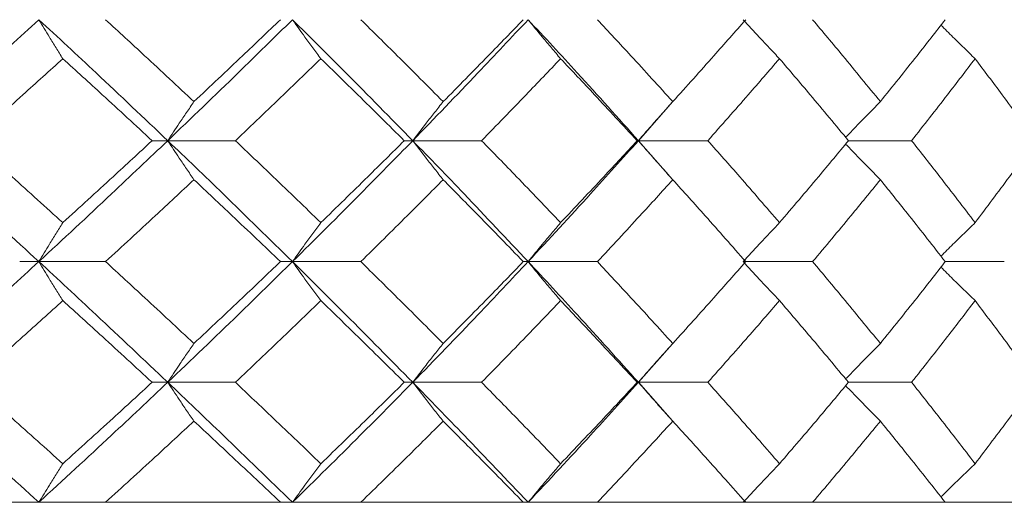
# Model space of a CAD drawing. Header units: inches. Extents: x -4.1 to 22.6, y -10.2 to 17.8.
# Tile 121 of 142: x 20.656 to 21.153, y -0.387 to -0.143. Entities that reach past the tile are written whole.
import ezdxf

# ---------------------------------------------------------------- set-up
doc = ezdxf.new("R2010")
doc.units = ezdxf.units.IN
doc.header["$MEASUREMENT"] = 0

msp = doc.modelspace()

# ---------------------------------------------------------------- linework, layer by layer
at = {"color": 7, "linetype": 'Continuous', "lineweight": 15}
for p, q in [((20.96816, -0.20442), (20.98532, -0.18484)), ((20.73037, -0.20442), (20.72247, -0.20442)), ((20.73037, -0.20442), (20.76453, -0.20442)), ((20.85413, -0.20442), (20.84985, -0.20442)), ((20.85413, -0.20442), (20.88893, -0.20442)), ((20.96816, -0.20442), (20.96754, -0.20442)), ((20.98536, -0.22398), (20.96816, -0.20442)), ((20.96816, -0.20442), (21.00322, -0.20442)), ((21.07426, -0.20442), (21.10614, -0.20442)), ((20.66526, -0.26554), (20.65559, -0.26554)), ((20.66526, -0.26554), (20.69896, -0.26554)), ((20.79339, -0.26554), (20.78728, -0.26554)), ((20.79339, -0.26554), (20.82791, -0.26554)), ((20.91244, -0.26554), (20.90998, -0.26554)), ((20.91244, -0.26554), (20.94742, -0.26554)), ((21.02113, -0.26554), (21.05617, -0.26554)), ((21.12313, -0.26554), (21.15299, -0.26554)), ((20.96816, -0.3265), (20.98532, -0.307)), ((20.73037, -0.3265), (20.72247, -0.3265)), ((20.73037, -0.3265), (20.76453, -0.3265)), ((20.85413, -0.3265), (20.84985, -0.3265)), ((20.85413, -0.3265), (20.88893, -0.3265)), ((20.96816, -0.3265), (20.96754, -0.3265)), ((20.98536, -0.34593), (20.96816, -0.3265)), ((20.96816, -0.3265), (21.00322, -0.3265)), ((21.07426, -0.3265), (21.10614, -0.3265)), ((18.49816, -0.38712), (21.43416, -0.38712)), ((20.65559, -0.38712), (20.56199, -0.38712)), ((20.78728, -0.38712), (20.69896, -0.38712)), ((20.90998, -0.38712), (20.82791, -0.38712)), ((21.02234, -0.38712), (20.94742, -0.38712)), ((21.12313, -0.38712), (21.05617, -0.38712)), ((21.21124, -0.38712), (21.15299, -0.38712))]:
    msp.add_line(p, q, dxfattribs=at)
for points, knots in [([(20.59824, -0.20442), (20.61088, -0.193), (20.63343, -0.17262), (20.65554, -0.15225), (20.66526, -0.1433)], [0, 0, 0, 0, 0.560155, 1, 1, 1, 1]), ([(20.67738, -0.163), (20.67624, -0.16119), (20.67397, -0.15758), (20.66993, -0.15103), (20.66704, -0.14624), (20.66526, -0.1433)], [0, 0, 0, 0, 0.2787754, 0.5575509, 1, 1, 1, 1]), ([(20.73037, -0.20442), (20.71835, -0.193), (20.69689, -0.17262), (20.67493, -0.15225), (20.66526, -0.1433)], [0, 0, 0, 0, 0.560155, 1, 1, 1, 1]), ([(20.74361, -0.1847), (20.73534, -0.17696), (20.72057, -0.16316), (20.70556, -0.14936), (20.69896, -0.1433)], [0, 0, 0, 0, 0.560136, 1, 1, 1, 1]), ([(20.73037, -0.20442), (20.74228, -0.193), (20.76355, -0.17262), (20.78427, -0.15225), (20.79339, -0.1433)], [0, 0, 0, 0, 0.560155, 1, 1, 1, 1]), ([(20.74361, -0.1847), (20.75183, -0.17696), (20.76651, -0.16316), (20.78094, -0.14936), (20.78728, -0.1433)], [0, 0, 0, 0, 0.560136, 1, 1, 1, 1]), ([(20.80772, -0.163), (20.80637, -0.16119), (20.80369, -0.15758), (20.7989, -0.15103), (20.79548, -0.14624), (20.79339, -0.1433)], [0, 0, 0, 0, 0.278775, 0.557551, 1, 1, 1, 1]), ([(20.85413, -0.20442), (20.84295, -0.193), (20.82299, -0.17262), (20.80243, -0.15225), (20.79339, -0.1433)], [0, 0, 0, 0, 0.560155, 1, 1, 1, 1]), ([(20.86952, -0.1847), (20.86182, -0.17696), (20.84809, -0.16316), (20.83407, -0.14936), (20.82791, -0.1433)], [0, 0, 0, 0, 0.560136, 1, 1, 1, 1]), ([(20.85413, -0.20442), (20.86519, -0.193), (20.88492, -0.17262), (20.90404, -0.15225), (20.91244, -0.1433)], [0, 0, 0, 0, 0.5601553, 1, 1, 1, 1]), ([(20.86952, -0.1847), (20.87715, -0.17696), (20.89078, -0.16316), (20.90412, -0.14936), (20.90998, -0.1433)], [0, 0, 0, 0, 0.560136, 1, 1, 1, 1]), ([(20.92884, -0.163), (20.9273, -0.16119), (20.92423, -0.15758), (20.91876, -0.15103), (20.91484, -0.14624), (20.91244, -0.1433)], [0, 0, 0, 0, 0.278775, 0.557551, 1, 1, 1, 1]), ([(20.96816, -0.20442), (20.95794, -0.193), (20.93969, -0.17262), (20.92077, -0.15225), (20.91244, -0.1433)], [0, 0, 0, 0, 0.560155, 1, 1, 1, 1]), ([(20.98552, -0.1847), (20.97849, -0.17696), (20.96594, -0.16316), (20.95308, -0.14936), (20.94742, -0.1433)], [0, 0, 0, 0, 0.560136, 1, 1, 1, 1]), ([(20.98552, -0.1847), (20.99248, -0.17696), (21.00491, -0.16316), (21.01702, -0.14936), (21.02234, -0.1433)], [0, 0, 0, 0, 0.560136, 1, 1, 1, 1]), ([(21.03941, -0.163), (21.0377, -0.16119), (21.03428, -0.15758), (21.02817, -0.15103), (21.02381, -0.14624), (21.02113, -0.1433)], [0, 0, 0, 0, 0.278775, 0.557551, 1, 1, 1, 1]), ([(21.09036, -0.1847), (21.08407, -0.17696), (21.07284, -0.16316), (21.06126, -0.14936), (21.05617, -0.1433)], [0, 0, 0, 0, 0.560136, 1, 1, 1, 1]), ([(21.09036, -0.1847), (21.09657, -0.17696), (21.10767, -0.16316), (21.11841, -0.14936), (21.12313, -0.1433)], [0, 0, 0, 0, 0.560136, 1, 1, 1, 1]), ([(21.13823, -0.163), (21.13636, -0.16119), (21.13262, -0.15758), (21.12687, -0.15193), (21.12301, -0.14805), (21.12099, -0.14603)], [0, 0, 0, 0, 0.323206, 0.646412, 1, 1, 1, 1]), ([(20.63139, -0.20442), (20.64003, -0.19669), (20.65546, -0.18288), (20.67068, -0.16907), (20.67738, -0.163)], [0, 0, 0, 0, 0.560071, 1, 1, 1, 1]), ([(20.72247, -0.20442), (20.71412, -0.19669), (20.6992, -0.18288), (20.68404, -0.16907), (20.67738, -0.163)], [0, 0, 0, 0, 0.5600706, 1, 1, 1, 1]), ([(20.76453, -0.20442), (20.77266, -0.19669), (20.78718, -0.18288), (20.80144, -0.16907), (20.80772, -0.163)], [0, 0, 0, 0, 0.560071, 1, 1, 1, 1]), ([(20.84985, -0.20442), (20.84205, -0.19669), (20.82814, -0.18288), (20.81396, -0.16907), (20.80772, -0.163)], [0, 0, 0, 0, 0.560071, 1, 1, 1, 1]), ([(20.88893, -0.20442), (20.89646, -0.19669), (20.9099, -0.18288), (20.92305, -0.16907), (20.92884, -0.163)], [0, 0, 0, 0, 0.560071, 1, 1, 1, 1]), ([(20.96754, -0.20442), (20.9604, -0.19669), (20.94765, -0.18288), (20.93458, -0.16907), (20.92884, -0.163)], [0, 0, 0, 0, 0.560071, 1, 1, 1, 1]), ([(21.00322, -0.20442), (21.01006, -0.19669), (21.02228, -0.18288), (21.03418, -0.16907), (21.03941, -0.163)], [0, 0, 0, 0, 0.560071, 1, 1, 1, 1]), ([(21.07426, -0.20442), (21.06784, -0.19669), (21.05639, -0.18288), (21.0446, -0.16907), (21.03941, -0.163)], [0, 0, 0, 0, 0.560071, 1, 1, 1, 1]), ([(21.10614, -0.20442), (21.11223, -0.19669), (21.1231, -0.18288), (21.1336, -0.16907), (21.13823, -0.163)], [0, 0, 0, 0, 0.560071, 1, 1, 1, 1]), ([(21.16884, -0.20442), (21.16322, -0.19669), (21.1532, -0.18288), (21.1428, -0.16907), (21.13823, -0.163)], [0, 0, 0, 0, 0.560071, 1, 1, 1, 1]), ([(20.74361, -0.1847), (20.74237, -0.1865), (20.73989, -0.19012), (20.73547, -0.19668), (20.73231, -0.20148), (20.73037, -0.20442)], [0, 0, 0, 0, 0.278676, 0.5573521, 1, 1, 1, 1]), ([(20.86952, -0.1847), (20.86807, -0.1865), (20.86519, -0.19012), (20.86006, -0.19668), (20.85638, -0.20148), (20.85413, -0.20442)], [0, 0, 0, 0, 0.278676, 0.557352, 1, 1, 1, 1]), ([(20.98552, -0.1847), (20.9839, -0.1865), (20.98064, -0.19012), (20.97485, -0.19668), (20.9707, -0.20148), (20.96816, -0.20442)], [0, 0, 0, 0, 0.278676, 0.557352, 1, 1, 1, 1]), ([(21.09036, -0.1847), (21.08857, -0.1865), (21.08498, -0.19012), (21.07913, -0.19612), (21.0751, -0.20034), (21.07284, -0.20272)], [0, 0, 0, 0, 0.304692, 0.609384, 1, 1, 1, 1]), ([(20.66526, -0.26554), (20.65288, -0.25414), (20.63075, -0.23377), (20.60818, -0.21339), (20.59824, -0.20442)], [0, 0, 0, 0, 0.559853, 1, 1, 1, 1]), ([(20.67738, -0.24584), (20.66885, -0.23811), (20.65362, -0.2243), (20.63818, -0.2105), (20.63139, -0.20442)], [0, 0, 0, 0, 0.559933, 1, 1, 1, 1]), ([(20.66526, -0.26554), (20.67755, -0.25414), (20.6995, -0.23377), (20.72094, -0.21339), (20.73037, -0.20442)], [0, 0, 0, 0, 0.559853, 1, 1, 1, 1]), ([(20.67738, -0.24584), (20.68586, -0.23811), (20.701, -0.2243), (20.71591, -0.2105), (20.72247, -0.20442)], [0, 0, 0, 0, 0.559933, 1, 1, 1, 1]), ([(20.74361, -0.22414), (20.74237, -0.22233), (20.73989, -0.21872), (20.73547, -0.21216), (20.73231, -0.20736), (20.73037, -0.20442)], [0, 0, 0, 0, 0.278676, 0.557352, 1, 1, 1, 1]), ([(20.79339, -0.26554), (20.78177, -0.25414), (20.76102, -0.23377), (20.73974, -0.21339), (20.73037, -0.20442)], [0, 0, 0, 0, 0.559853, 1, 1, 1, 1]), ([(20.80772, -0.24584), (20.79973, -0.23811), (20.78545, -0.2243), (20.77092, -0.2105), (20.76453, -0.20442)], [0, 0, 0, 0, 0.559933, 1, 1, 1, 1]), ([(20.79339, -0.26554), (20.80488, -0.25414), (20.82542, -0.23377), (20.84536, -0.21339), (20.85413, -0.20442)], [0, 0, 0, 0, 0.559853, 1, 1, 1, 1]), ([(20.80772, -0.24584), (20.81565, -0.23811), (20.82983, -0.2243), (20.84373, -0.2105), (20.84985, -0.20442)], [0, 0, 0, 0, 0.559933, 1, 1, 1, 1]), ([(20.86952, -0.22414), (20.86807, -0.22233), (20.86519, -0.21872), (20.86006, -0.21216), (20.85638, -0.20736), (20.85413, -0.20442)], [0, 0, 0, 0, 0.278676, 0.557352, 1, 1, 1, 1]), ([(20.91244, -0.26554), (20.90173, -0.25414), (20.88259, -0.23377), (20.86283, -0.21339), (20.85413, -0.20442)], [0, 0, 0, 0, 0.559853, 1, 1, 1, 1]), ([(20.92884, -0.24584), (20.92147, -0.23811), (20.90831, -0.2243), (20.89485, -0.2105), (20.88893, -0.20442)], [0, 0, 0, 0, 0.559933, 1, 1, 1, 1]), ([(20.91244, -0.26554), (20.92302, -0.25414), (20.94192, -0.23377), (20.96014, -0.21339), (20.96816, -0.20442)], [0, 0, 0, 0, 0.559853, 1, 1, 1, 1]), ([(20.92884, -0.24584), (20.93614, -0.23811), (20.94919, -0.2243), (20.96193, -0.2105), (20.96754, -0.20442)], [0, 0, 0, 0, 0.559933, 1, 1, 1, 1]), ([(20.98552, -0.22414), (20.9839, -0.22233), (20.98064, -0.21872), (20.97485, -0.21216), (20.9707, -0.20736), (20.96816, -0.20442)], [0, 0, 0, 0, 0.278676, 0.5573521, 1, 1, 1, 1]), ([(21.03941, -0.24584), (21.03274, -0.23811), (21.02084, -0.2243), (21.0086, -0.2105), (21.00322, -0.20442)], [0, 0, 0, 0, 0.559933, 1, 1, 1, 1]), ([(21.03941, -0.24584), (21.04601, -0.23811), (21.05779, -0.2243), (21.06922, -0.2105), (21.07426, -0.20442)], [0, 0, 0, 0, 0.559933, 1, 1, 1, 1]), ([(21.09036, -0.22414), (21.08857, -0.22233), (21.08498, -0.21872), (21.07913, -0.21272), (21.0751, -0.2085), (21.07284, -0.20612)], [0, 0, 0, 0, 0.304724, 0.609448, 1, 1, 1, 1]), ([(21.13823, -0.24584), (21.13233, -0.23811), (21.12181, -0.2243), (21.11093, -0.2105), (21.10614, -0.20442)], [0, 0, 0, 0, 0.559933, 1, 1, 1, 1]), ([(21.13823, -0.24584), (21.14404, -0.23811), (21.15442, -0.2243), (21.16443, -0.2105), (21.16884, -0.20442)], [0, 0, 0, 0, 0.559933, 1, 1, 1, 1]), ([(20.69896, -0.26554), (20.70736, -0.25782), (20.72236, -0.24402), (20.73712, -0.23022), (20.74361, -0.22414)], [0, 0, 0, 0, 0.559868, 1, 1, 1, 1]), ([(20.78728, -0.26554), (20.7792, -0.25782), (20.76476, -0.24402), (20.75008, -0.23022), (20.74361, -0.22414)], [0, 0, 0, 0, 0.559868, 1, 1, 1, 1]), ([(20.82791, -0.26554), (20.83575, -0.25782), (20.84975, -0.24402), (20.86348, -0.23022), (20.86952, -0.22414)], [0, 0, 0, 0, 0.559868, 1, 1, 1, 1]), ([(20.90998, -0.26554), (20.90251, -0.25782), (20.88916, -0.24402), (20.87552, -0.23022), (20.86952, -0.22414)], [0, 0, 0, 0, 0.559868, 1, 1, 1, 1]), ([(20.94742, -0.26554), (20.95461, -0.25782), (20.96747, -0.24402), (20.98, -0.23022), (20.98552, -0.22414)], [0, 0, 0, 0, 0.559868, 1, 1, 1, 1]), ([(21.02234, -0.26554), (21.01556, -0.25782), (21.00344, -0.24402), (20.991, -0.23022), (20.98552, -0.22414)], [0, 0, 0, 0, 0.559868, 1, 1, 1, 1]), ([(21.05617, -0.26554), (21.06265, -0.25782), (21.07421, -0.24402), (21.08542, -0.23022), (21.09036, -0.22414)], [0, 0, 0, 0, 0.5598675, 1, 1, 1, 1]), ([(21.12313, -0.26554), (21.11711, -0.25782), (21.10636, -0.24402), (21.09525, -0.23022), (21.09036, -0.22414)], [0, 0, 0, 0, 0.559868, 1, 1, 1, 1]), ([(20.67738, -0.24584), (20.67624, -0.24765), (20.67397, -0.25126), (20.66993, -0.25781), (20.66704, -0.2626), (20.66526, -0.26554)], [0, 0, 0, 0, 0.278775, 0.557551, 1, 1, 1, 1]), ([(20.80772, -0.24584), (20.80637, -0.24765), (20.80369, -0.25126), (20.7989, -0.25781), (20.79548, -0.2626), (20.79339, -0.26554)], [0, 0, 0, 0, 0.278775, 0.557551, 1, 1, 1, 1]), ([(20.92884, -0.24584), (20.9273, -0.24765), (20.92423, -0.25126), (20.91876, -0.25781), (20.91484, -0.2626), (20.91244, -0.26554)], [0, 0, 0, 0, 0.2787754, 0.5575509, 1, 1, 1, 1]), ([(21.03941, -0.24584), (21.0377, -0.24765), (21.03428, -0.25126), (21.02817, -0.25781), (21.02381, -0.2626), (21.02113, -0.26554)], [0, 0, 0, 0, 0.278775, 0.557551, 1, 1, 1, 1]), ([(21.13823, -0.24584), (21.13636, -0.24765), (21.13262, -0.25126), (21.12687, -0.25691), (21.12301, -0.26079), (21.12099, -0.26281)], [0, 0, 0, 0, 0.323147, 0.646295, 1, 1, 1, 1]), ([(20.59824, -0.3265), (20.61087, -0.31514), (20.63345, -0.29484), (20.65554, -0.2745), (20.66526, -0.26554)], [0, 0, 0, 0, 0.55955, 1, 1, 1, 1]), ([(20.67738, -0.28523), (20.67624, -0.28342), (20.67397, -0.27981), (20.66993, -0.27327), (20.66704, -0.26848), (20.66526, -0.26554)], [0, 0, 0, 0, 0.27887, 0.557739, 1, 1, 1, 1]), ([(20.73037, -0.3265), (20.71836, -0.31514), (20.69688, -0.29484), (20.67493, -0.2745), (20.66526, -0.26554)], [0, 0, 0, 0, 0.55955, 1, 1, 1, 1]), ([(20.74361, -0.30687), (20.73534, -0.29916), (20.72057, -0.28539), (20.70557, -0.27161), (20.69896, -0.26554)], [0, 0, 0, 0, 0.55973, 1, 1, 1, 1]), ([(20.73037, -0.3265), (20.74228, -0.31514), (20.76356, -0.29484), (20.78427, -0.2745), (20.79339, -0.26554)], [0, 0, 0, 0, 0.5595503, 1, 1, 1, 1]), ([(20.74361, -0.30687), (20.75183, -0.29916), (20.76651, -0.28539), (20.78094, -0.27161), (20.78728, -0.26554)], [0, 0, 0, 0, 0.55973, 1, 1, 1, 1]), ([(20.80772, -0.28523), (20.80637, -0.28342), (20.80369, -0.27981), (20.7989, -0.27327), (20.79548, -0.26848), (20.79339, -0.26554)], [0, 0, 0, 0, 0.27887, 0.557739, 1, 1, 1, 1]), ([(20.85413, -0.3265), (20.84295, -0.31514), (20.82297, -0.29484), (20.80243, -0.2745), (20.79339, -0.26554)], [0, 0, 0, 0, 0.55955, 1, 1, 1, 1]), ([(20.86952, -0.30687), (20.86182, -0.29916), (20.84808, -0.28539), (20.83408, -0.27161), (20.82791, -0.26554)], [0, 0, 0, 0, 0.55973, 1, 1, 1, 1]), ([(20.85413, -0.3265), (20.86518, -0.31514), (20.88493, -0.29484), (20.90403, -0.2745), (20.91244, -0.26554)], [0, 0, 0, 0, 0.55955, 1, 1, 1, 1]), ([(20.86952, -0.30687), (20.87715, -0.29916), (20.89078, -0.28539), (20.90411, -0.27161), (20.90998, -0.26554)], [0, 0, 0, 0, 0.55973, 1, 1, 1, 1]), ([(20.92884, -0.28523), (20.9273, -0.28342), (20.92423, -0.27981), (20.91875, -0.27327), (20.91484, -0.26848), (20.91244, -0.26554)], [0, 0, 0, 0, 0.27887, 0.557739, 1, 1, 1, 1]), ([(20.96816, -0.3265), (20.95794, -0.31514), (20.93968, -0.29484), (20.92077, -0.2745), (20.91244, -0.26554)], [0, 0, 0, 0, 0.55955, 1, 1, 1, 1]), ([(20.98552, -0.30687), (20.97849, -0.29916), (20.96594, -0.28539), (20.95308, -0.27161), (20.94742, -0.26554)], [0, 0, 0, 0, 0.55973, 1, 1, 1, 1]), ([(20.98552, -0.30687), (20.99248, -0.29916), (21.00492, -0.28539), (21.01702, -0.27161), (21.02234, -0.26554)], [0, 0, 0, 0, 0.55973, 1, 1, 1, 1]), ([(21.03941, -0.28523), (21.0377, -0.28342), (21.03427, -0.27981), (21.02817, -0.27327), (21.02381, -0.26848), (21.02113, -0.26554)], [0, 0, 0, 0, 0.27887, 0.557739, 1, 1, 1, 1]), ([(21.09036, -0.30687), (21.08407, -0.29916), (21.07284, -0.28539), (21.06127, -0.27161), (21.05617, -0.26554)], [0, 0, 0, 0, 0.55973, 1, 1, 1, 1]), ([(21.09036, -0.30687), (21.09657, -0.29916), (21.10767, -0.28539), (21.11841, -0.27161), (21.12313, -0.26554)], [0, 0, 0, 0, 0.55973, 1, 1, 1, 1]), ([(21.13823, -0.28523), (21.13635, -0.28342), (21.13261, -0.27981), (21.12686, -0.27417), (21.12301, -0.2703), (21.12099, -0.26827)], [0, 0, 0, 0, 0.3233149, 0.6466297, 1, 1, 1, 1]), ([(20.63139, -0.3265), (20.64003, -0.3188), (20.65547, -0.30506), (20.67068, -0.29129), (20.67738, -0.28523)], [0, 0, 0, 0, 0.5596645, 1, 1, 1, 1]), ([(20.72247, -0.3265), (20.71412, -0.3188), (20.69919, -0.30506), (20.68405, -0.29129), (20.67738, -0.28523)], [0, 0, 0, 0, 0.5596645, 1, 1, 1, 1]), ([(20.76453, -0.3265), (20.77266, -0.3188), (20.78719, -0.30506), (20.80144, -0.29129), (20.80772, -0.28523)], [0, 0, 0, 0, 0.559665, 1, 1, 1, 1]), ([(20.84985, -0.3265), (20.84206, -0.3188), (20.82814, -0.30506), (20.81396, -0.29129), (20.80772, -0.28523)], [0, 0, 0, 0, 0.559665, 1, 1, 1, 1]), ([(20.88893, -0.3265), (20.89646, -0.3188), (20.90991, -0.30506), (20.92305, -0.29129), (20.92884, -0.28523)], [0, 0, 0, 0, 0.559665, 1, 1, 1, 1]), ([(20.96754, -0.3265), (20.9604, -0.3188), (20.94764, -0.30506), (20.93459, -0.29129), (20.92884, -0.28523)], [0, 0, 0, 0, 0.559665, 1, 1, 1, 1]), ([(21.00322, -0.3265), (21.01006, -0.3188), (21.02229, -0.30506), (21.03418, -0.29129), (21.03941, -0.28523)], [0, 0, 0, 0, 0.559665, 1, 1, 1, 1]), ([(21.07426, -0.3265), (21.06784, -0.3188), (21.05639, -0.30506), (21.0446, -0.29129), (21.03941, -0.28523)], [0, 0, 0, 0, 0.559665, 1, 1, 1, 1]), ([(21.10614, -0.3265), (21.11223, -0.3188), (21.1231, -0.30506), (21.1336, -0.29129), (21.13823, -0.28523)], [0, 0, 0, 0, 0.559665, 1, 1, 1, 1]), ([(21.16884, -0.3265), (21.16322, -0.3188), (21.15319, -0.30506), (21.1428, -0.29129), (21.13823, -0.28523)], [0, 0, 0, 0, 0.559665, 1, 1, 1, 1]), ([(20.74361, -0.30687), (20.74237, -0.30867), (20.73989, -0.31228), (20.73547, -0.3188), (20.73231, -0.32358), (20.73037, -0.3265)], [0, 0, 0, 0, 0.2791678, 0.5583356, 1, 1, 1, 1]), ([(20.86952, -0.30687), (20.86807, -0.30867), (20.86519, -0.31228), (20.86005, -0.3188), (20.85638, -0.32358), (20.85413, -0.3265)], [0, 0, 0, 0, 0.279168, 0.558336, 1, 1, 1, 1]), ([(20.98552, -0.30687), (20.98389, -0.30867), (20.98064, -0.31228), (20.97484, -0.3188), (20.9707, -0.32358), (20.96816, -0.3265)], [0, 0, 0, 0, 0.279168, 0.558336, 1, 1, 1, 1]), ([(21.09036, -0.30687), (21.08856, -0.30867), (21.08497, -0.31228), (21.07913, -0.31825), (21.0751, -0.32245), (21.07284, -0.32481)], [0, 0, 0, 0, 0.305232, 0.610464, 1, 1, 1, 1]), ([(20.66526, -0.38712), (20.65288, -0.37584), (20.63074, -0.35566), (20.60818, -0.33542), (20.59824, -0.3265)], [0, 0, 0, 0, 0.559248, 1, 1, 1, 1]), ([(20.67738, -0.36761), (20.66885, -0.35995), (20.65362, -0.34626), (20.63818, -0.33254), (20.63139, -0.3265)], [0, 0, 0, 0, 0.559527, 1, 1, 1, 1]), ([(20.66526, -0.38712), (20.67755, -0.37584), (20.69951, -0.35566), (20.72093, -0.33542), (20.73037, -0.3265)], [0, 0, 0, 0, 0.559248, 1, 1, 1, 1]), ([(20.67738, -0.36761), (20.68585, -0.35995), (20.70101, -0.34626), (20.71591, -0.33254), (20.72247, -0.3265)], [0, 0, 0, 0, 0.559527, 1, 1, 1, 1]), ([(20.74361, -0.3461), (20.74237, -0.3443), (20.73988, -0.3407), (20.73546, -0.33418), (20.73231, -0.32942), (20.73037, -0.3265)], [0, 0, 0, 0, 0.279356, 0.558712, 1, 1, 1, 1]), ([(20.79339, -0.38712), (20.78177, -0.37584), (20.76101, -0.35566), (20.73975, -0.33542), (20.73037, -0.3265)], [0, 0, 0, 0, 0.559248, 1, 1, 1, 1]), ([(20.80772, -0.36761), (20.79973, -0.35995), (20.78545, -0.34626), (20.77093, -0.33254), (20.76453, -0.3265)], [0, 0, 0, 0, 0.559527, 1, 1, 1, 1]), ([(20.79339, -0.38712), (20.80488, -0.37584), (20.82543, -0.35566), (20.84535, -0.33542), (20.85413, -0.3265)], [0, 0, 0, 0, 0.559248, 1, 1, 1, 1]), ([(20.80772, -0.36761), (20.81565, -0.35995), (20.82983, -0.34626), (20.84373, -0.33254), (20.84985, -0.3265)], [0, 0, 0, 0, 0.559527, 1, 1, 1, 1]), ([(20.86952, -0.3461), (20.86807, -0.3443), (20.86518, -0.3407), (20.86005, -0.33418), (20.85638, -0.32942), (20.85413, -0.3265)], [0, 0, 0, 0, 0.279356, 0.558712, 1, 1, 1, 1]), ([(20.91244, -0.38712), (20.90173, -0.37584), (20.88258, -0.35566), (20.86283, -0.33542), (20.85413, -0.3265)], [0, 0, 0, 0, 0.559248, 1, 1, 1, 1]), ([(20.92884, -0.36761), (20.92147, -0.35995), (20.9083, -0.34626), (20.89485, -0.33254), (20.88893, -0.3265)], [0, 0, 0, 0, 0.559527, 1, 1, 1, 1]), ([(20.91244, -0.38712), (20.92302, -0.37584), (20.94193, -0.35566), (20.96014, -0.33542), (20.96816, -0.3265)], [0, 0, 0, 0, 0.559248, 1, 1, 1, 1]), ([(20.92884, -0.36761), (20.93614, -0.35995), (20.9492, -0.34626), (20.96193, -0.33254), (20.96754, -0.3265)], [0, 0, 0, 0, 0.559527, 1, 1, 1, 1]), ([(20.98552, -0.3461), (20.98389, -0.3443), (20.98063, -0.3407), (20.97483, -0.33418), (20.9707, -0.32942), (20.96816, -0.3265)], [0, 0, 0, 0, 0.279356, 0.558712, 1, 1, 1, 1]), ([(21.03941, -0.36761), (21.03275, -0.35995), (21.02083, -0.34626), (21.0086, -0.33254), (21.00322, -0.3265)], [0, 0, 0, 0, 0.559527, 1, 1, 1, 1]), ([(21.03941, -0.36761), (21.04601, -0.35995), (21.05779, -0.34626), (21.06922, -0.33254), (21.07426, -0.3265)], [0, 0, 0, 0, 0.559527, 1, 1, 1, 1]), ([(21.09036, -0.3461), (21.08856, -0.3443), (21.08497, -0.34069), (21.07912, -0.33474), (21.07509, -0.33054), (21.07284, -0.32819)], [0, 0, 0, 0, 0.305466, 0.610932, 1, 1, 1, 1]), ([(21.13823, -0.36761), (21.13234, -0.35995), (21.12181, -0.34626), (21.11093, -0.33254), (21.10614, -0.3265)], [0, 0, 0, 0, 0.559527, 1, 1, 1, 1]), ([(21.13823, -0.36761), (21.14404, -0.35995), (21.15443, -0.34626), (21.16443, -0.33254), (21.16884, -0.3265)], [0, 0, 0, 0, 0.5595273, 1, 1, 1, 1]), ([(20.69896, -0.38712), (20.70736, -0.37948), (20.72237, -0.36582), (20.73712, -0.35213), (20.74361, -0.3461)], [0, 0, 0, 0, 0.559462, 1, 1, 1, 1]), ([(20.78728, -0.38712), (20.7792, -0.37948), (20.76476, -0.36582), (20.75008, -0.35213), (20.74361, -0.3461)], [0, 0, 0, 0, 0.559462, 1, 1, 1, 1]), ([(20.82791, -0.38712), (20.83575, -0.37948), (20.84976, -0.36582), (20.86347, -0.35213), (20.86952, -0.3461)], [0, 0, 0, 0, 0.559462, 1, 1, 1, 1]), ([(20.90998, -0.38712), (20.90251, -0.37948), (20.88915, -0.36582), (20.87552, -0.35213), (20.86952, -0.3461)], [0, 0, 0, 0, 0.559462, 1, 1, 1, 1]), ([(20.94742, -0.38712), (20.95461, -0.37948), (20.96747, -0.36582), (20.98, -0.35213), (20.98552, -0.3461)], [0, 0, 0, 0, 0.559462, 1, 1, 1, 1]), ([(21.02234, -0.38712), (21.01556, -0.37948), (21.00343, -0.36582), (20.991, -0.35213), (20.98552, -0.3461)], [0, 0, 0, 0, 0.559462, 1, 1, 1, 1]), ([(21.05617, -0.38712), (21.06265, -0.37948), (21.07422, -0.36582), (21.08542, -0.35213), (21.09036, -0.3461)], [0, 0, 0, 0, 0.559462, 1, 1, 1, 1]), ([(21.12313, -0.38712), (21.11711, -0.37948), (21.10635, -0.36582), (21.09525, -0.35213), (21.09036, -0.3461)], [0, 0, 0, 0, 0.559462, 1, 1, 1, 1]), ([(20.67738, -0.36761), (20.67624, -0.36941), (20.67396, -0.373), (20.66992, -0.37949), (20.66703, -0.38422), (20.66526, -0.38712)], [0, 0, 0, 0, 0.279852, 0.559705, 1, 1, 1, 1]), ([(20.80772, -0.36761), (20.80637, -0.36941), (20.80368, -0.373), (20.79889, -0.37949), (20.79547, -0.38422), (20.79339, -0.38712)], [0, 0, 0, 0, 0.2798524, 0.5597049, 1, 1, 1, 1]), ([(20.92884, -0.36761), (20.9273, -0.36941), (20.92422, -0.373), (20.91874, -0.37949), (20.91483, -0.38422), (20.91244, -0.38712)], [0, 0, 0, 0, 0.279852, 0.559705, 1, 1, 1, 1]), ([(21.03941, -0.36761), (21.03769, -0.36941), (21.03426, -0.373), (21.02815, -0.37949), (21.0238, -0.38422), (21.02113, -0.38712)], [0, 0, 0, 0, 0.279852, 0.559705, 1, 1, 1, 1]), ([(21.13823, -0.36761), (21.13635, -0.36941), (21.1326, -0.373), (21.12685, -0.3786), (21.12299, -0.38243), (21.12099, -0.38442)], [0, 0, 0, 0, 0.324397, 0.648795, 1, 1, 1, 1])]:
    msp.add_open_spline(points, degree=3, knots=knots, dxfattribs=at)

doc.saveas('drawing.dxf')
